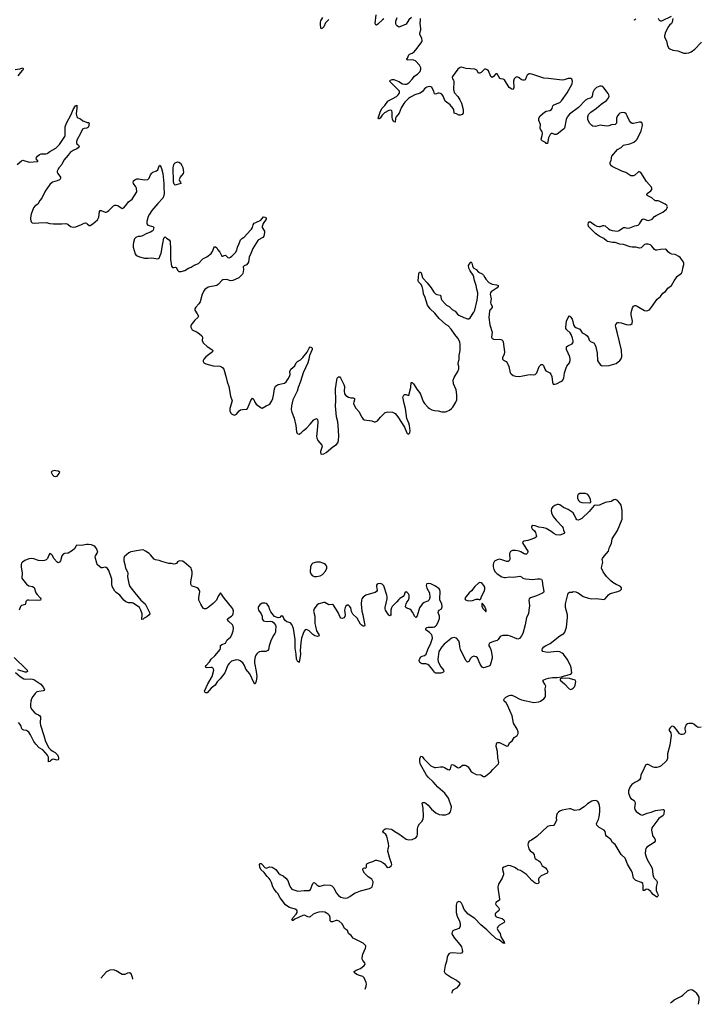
# Model space of a CAD drawing. Header units: inches. Extents: x 1694897 to 1849880, y 907231 to 1017944.
# Tile 88 of 171: x 1808901 to 1819962, y 908177 to 924192. Entities that reach past the tile are written whole.
import ezdxf

# ---------------------------------------------------------------- set-up
doc = ezdxf.new("R2010")
doc.units = ezdxf.units.IN
doc.header["$MEASUREMENT"] = 0
for name, color, linetype in [('B8901', 7, 'Continuous'), ('B8902', 7, 'Continuous'), ('B8910', 7, 'Continuous'), ('B8911', 7, 'Continuous'), ('B8912', 7, 'Continuous')]:
    doc.layers.add(name, color=color, linetype=linetype)

msp = doc.modelspace()

# ---------------------------------------------------------------- linework, layer by layer
at = {"layer": 'B8901', "color": 6, "elevation": 700}
msp.add_lwpolyline([(1809470, 916858), (1809431, 916850), (1809415, 916830), (1809422, 916810), (1809435, 916790), (1809457, 916770), (1809490, 916762), (1809510, 916770), (1809528, 916790), (1809544, 916810), (1809553, 916833), (1809530, 916848), (1809490, 916856)], close=True, dxfattribs=at)
for points in [[(1810000, 915657), (1809990, 915658), (1809910, 915639), (1809830, 915644), (1809813, 915627), (1809797, 915590), (1809762, 915558), (1809690, 915516), (1809630, 915511), (1809610, 915501), (1809590, 915470), (1809566, 915390), (1809550, 915366), (1809530, 915358), (1809510, 915368), (1809462, 915422), (1809430, 915480), (1809410, 915505), (1809390, 915509), (1809375, 915485), (1809354, 915426), (1809334, 915406), (1809307, 915393), (1809270, 915390), (1809210, 915394), (1809130, 915420), (1809090, 915428), (1809050, 915423), (1808985, 915395), (1808949, 915370), (1808933, 915350), (1808926, 915330), (1808927, 915293), (1808943, 915190), (1808939, 915110), (1808949, 915090), (1809011, 915010), (1809050, 914986), (1809112, 914972), (1809135, 914955), (1809166, 914870), (1809184, 914844), (1809235, 914790), (1809245, 914770), (1809239, 914750), (1809215, 914745), (1809047, 914753), (1809023, 914750), (1809010, 914742), (1809003, 914730), (1808998, 914690), (1808990, 914678), (1808930, 914663), (1808912, 914648), (1808892, 914590)], [(1808810, 913816), (1809005, 913630), (1809021, 913610), (1809030, 913590), (1809010, 913578), (1808990, 913581), (1808870, 913619)], [(1808836, 913576), (1808907, 913510), (1808970, 913473), (1808990, 913467), (1809072, 913472), (1809110, 913467), (1809130, 913459), (1809244, 913384), (1809289, 913330), (1809304, 913290), (1809298, 913282), (1809284, 913276), (1809213, 913267), (1809183, 913257), (1809153, 913230), (1809117, 913183), (1809095, 913145), (1809083, 913110), (1809076, 913056), (1809078, 913010), (1809097, 912970), (1809137, 912930), (1809170, 912903), (1809210, 912886), (1809232, 912870), (1809239, 912850), (1809234, 912750), (1809238, 912718), (1809295, 912550), (1809323, 912450), (1809377, 912350), (1809401, 912321), (1809430, 912298), (1809481, 912270), (1809515, 912235), (1809530, 912210), (1809534, 912186), (1809534, 912166), (1809528, 912152), (1809510, 912146), (1809450, 912164), (1809430, 912161), (1809401, 912139), (1809390, 912124), (1809370, 912119), (1809368, 912190), (1809365, 912210), (1809354, 912230), (1809277, 912317), (1809221, 912350), (1809163, 912410), (1809134, 912450), (1809079, 912559), (1809050, 912601), (1809030, 912621), (1809010, 912630), (1808970, 912635), (1808946, 912646), (1808938, 912658), (1808920, 912710), (1808909, 912730), (1808881, 912761)]]:
    msp.add_lwpolyline(points, dxfattribs=at)
at = {"layer": 'B8902', "color": 6, "elevation": 700}
for points in [[(1808830, 923380), (1808906, 923394), (1808950, 923410), (1808960, 923400), (1808960, 923390), (1808950, 923370), (1808938, 923362), (1808870, 923279)], [(1808863, 921837), (1808930, 921899), (1808950, 921907), (1809055, 921875), (1809190, 921885), (1809197, 921890), (1809196, 921896), (1809172, 921930), (1809176, 921950), (1809189, 921971), (1809222, 921998), (1809252, 922008), (1809329, 922009), (1809350, 922016), (1809393, 922047), (1809490, 922100), (1809550, 922161), (1809634, 922290), (1809639, 922310), (1809644, 922450), (1809663, 922510), (1809741, 922650), (1809771, 922730), (1809810, 922792), (1809830, 922803), (1809833, 922753), (1809820, 922660), (1809830, 922613), (1809850, 922596), (1809890, 922578), (1809929, 922549), (1809990, 922523), (1810000, 922522)], [(1810000, 922431), (1809993, 922427), (1809950, 922422), (1809924, 922410), (1809888, 922330), (1809837, 922243), (1809826, 922210), (1809824, 922190), (1809832, 922172), (1809857, 922150), (1809869, 922130), (1809854, 922110), (1809830, 922092), (1809770, 922067), (1809723, 922030), (1809691, 921989), (1809618, 921910), (1809585, 921835), (1809546, 921790), (1809522, 921750), (1809514, 921730), (1809514, 921710), (1809522, 921690), (1809566, 921630), (1809565, 921610), (1809559, 921601), (1809550, 921589), (1809513, 921570), (1809437, 921550), (1809391, 921509), (1809316, 921404), (1809261, 921290), (1809227, 921250), (1809195, 921190), (1809153, 921167), (1809124, 921130), (1809090, 921030), (1809076, 920970), (1809075, 920950), (1809082, 920922), (1809090, 920903), (1809103, 920890), (1809150, 920880), (1809213, 920887), (1809330, 920891), (1809390, 920876), (1809450, 920871), (1809590, 920870), (1809650, 920877), (1809687, 920867), (1809730, 920829), (1809770, 920820), (1809816, 920824), (1809910, 920860), (1809950, 920884), (1809970, 920888), (1809990, 920881), (1810000, 920871)]]:
    msp.add_lwpolyline(points, dxfattribs=at)
at = {"layer": 'B8910', "color": 6}
for points, elevation in [([(1814523, 908425), (1814539, 908470), (1814545, 908510), (1814542, 908530), (1814508, 908608), (1814499, 908619), (1814487, 908627), (1814430, 908644), (1814390, 908664), (1814352, 908690), (1814343, 908710), (1814376, 908730), (1814450, 908761), (1814508, 908810), (1814522, 908830), (1814521, 908850), (1814487, 908890), (1814477, 908910), (1814474, 908934), (1814485, 908990), (1814530, 909090), (1814535, 909110), (1814532, 909130), (1814490, 909170), (1814450, 909194), (1814326, 909250), (1814295, 909295), (1814250, 909330), (1814235, 909375), (1814222, 909390), (1814189, 909409), (1814181, 909421), (1814163, 909470), (1814150, 909487), (1814098, 909530), (1814070, 909542), (1814050, 909540), (1813990, 909517), (1813970, 909517), (1813963, 909523), (1813955, 909535), (1813955, 909590), (1813943, 909623), (1813923, 909643), (1813870, 909675), (1813830, 909682), (1813770, 909675), (1813730, 909665), (1813677, 909643), (1813630, 909600), (1813610, 909593), (1813590, 909599), (1813550, 909622), (1813530, 909626), (1813510, 909623), (1813381, 909559), (1813350, 909538), (1813340, 909540), (1813333, 909550), (1813350, 909586), (1813399, 909641), (1813417, 909670), (1813419, 909690), (1813410, 909710), (1813384, 909724), (1813290, 909753), (1813250, 909777), (1813230, 909795), (1813139, 909910), (1813100, 909980), (1813083, 910000)], 700), ([(1814047, 910000), (1814051, 909990), (1814089, 909949), (1814130, 909922), (1814170, 909907), (1814210, 909904), (1814234, 909910), (1814273, 909930), (1814350, 909982), (1814394, 910000)], 700), ([(1816691, 910000), (1816712, 909888), (1816708, 909870), (1816650, 909830), (1816643, 909810), (1816654, 909790), (1816694, 909750), (1816706, 909730), (1816707, 909710), (1816690, 909690), (1816650, 909660), (1816642, 909650), (1816638, 909630), (1816650, 909606), (1816670, 909595), (1816753, 909570), (1816780, 909550), (1816790, 909530), (1816786, 909510), (1816710, 909462), (1816682, 909438), (1816673, 909410), (1816690, 909370), (1816719, 909330), (1816734, 909274), (1816787, 909190), (1816792, 909168), (1816770, 909173), (1816705, 909225), (1816670, 909234), (1816650, 909245), (1816550, 909338), (1816505, 909390), (1816405, 909470), (1816310, 909571), (1816202, 909642), (1816137, 909717), (1816108, 909790), (1816090, 909822), (1816070, 909845), (1816049, 909851), (1816018, 909830), (1816004, 909790), (1816005, 909670), (1816023, 909610), (1816059, 909530), (1816068, 909490), (1816070, 909450), (1816064, 909430), (1816047, 909410), (1816023, 909397), (1815970, 909382), (1815952, 909370), (1815937, 909350), (1815935, 909330), (1815941, 909310), (1815980, 909250), (1816067, 909150), (1816089, 909110), (1816103, 909070), (1816110, 909030), (1816091, 909010), (1816070, 909004), (1815945, 909015), (1815909, 909011), (1815885, 908995), (1815868, 908972), (1815856, 908944), (1815848, 908872), (1815828, 908810), (1815811, 908710), (1815818, 908690), (1815830, 908680), (1815930, 908613), (1816010, 908570), (1816038, 908550), (1816058, 908530), (1816065, 908510), (1816050, 908485), (1816010, 908440), (1815950, 908406), (1815939, 908390), (1815933, 908370), (1815934, 908360)], 700), ([(1819272, 910000), (1819288, 909970), (1819292, 909948), (1819287, 909933), (1819270, 909919), (1819210, 909963), (1819180, 910000)], 700), ([(1810744, 908587), (1810744, 908590), (1810734, 908630), (1810714, 908670), (1810690, 908689), (1810656, 908684), (1810610, 908662), (1810570, 908659), (1810470, 908721), (1810430, 908736), (1810370, 908730), (1810327, 908713), (1810310, 908701), (1810230, 908610), (1810225, 908601)], 800), ([(1819494, 908197), (1819510, 908214), (1819550, 908248), (1819671, 908309), (1819695, 908325), (1819770, 908395), (1819790, 908406), (1819830, 908417), (1819850, 908413), (1819890, 908386), (1819910, 908361), (1819952, 908292), (1819952, 908252), (1819942, 908177)], 800)]:
    msp.add_lwpolyline(points, dxfattribs=dict(at, elevation=elevation))
at = {"layer": 'B8911', "color": 6, "elevation": 700}
for points in [[(1812474, 920000), (1812467, 919993), (1812410, 919964), (1812370, 919951), (1812330, 919947), (1812270, 919965), (1812210, 919960), (1812190, 919950), (1812137, 919890), (1812110, 919871), (1811970, 919843), (1811914, 919806), (1811902, 919790), (1811870, 919730), (1811836, 919604), (1811815, 919570), (1811766, 919514), (1811754, 919490), (1811752, 919470), (1811792, 919410), (1811809, 919370), (1811800, 919350), (1811750, 919304), (1811707, 919250), (1811693, 919230), (1811687, 919210), (1811687, 919190), (1811710, 919150), (1811790, 919108), (1811830, 919082), (1811864, 919050), (1811874, 919030), (1811870, 918970), (1811893, 918930), (1811950, 918876), (1812030, 918830), (1812044, 918810), (1812037, 918790), (1811930, 918710), (1811897, 918670), (1811889, 918650), (1811887, 918630), (1811898, 918610), (1811930, 918592), (1812050, 918563), (1812157, 918557), (1812186, 918546), (1812210, 918531), (1812223, 918510), (1812264, 918370), (1812280, 918300), (1812305, 918225), (1812334, 918070), (1812360, 917990), (1812323, 917870), (1812319, 917830), (1812339, 917790), (1812350, 917779), (1812390, 917761), (1812410, 917764), (1812430, 917777), (1812472, 917828), (1812496, 917844), (1812530, 917853), (1812590, 917858), (1812610, 917868), (1812664, 917996), (1812690, 918035), (1812710, 918016), (1812727, 917970), (1812750, 917939), (1812830, 917878), (1812850, 917871), (1812910, 917910), (1812950, 917926), (1812970, 917940), (1813003, 917990), (1813020, 918030), (1813038, 918110), (1813046, 918190), (1813065, 918230), (1813092, 918250), (1813110, 918257), (1813210, 918281), (1813236, 918304), (1813271, 918349), (1813295, 918390), (1813301, 918419), (1813299, 918470), (1813312, 918508), (1813380, 918560), (1813403, 918610), (1813421, 918630), (1813470, 918657), (1813510, 918696), (1813578, 918782), (1813610, 918848), (1813630, 918871), (1813650, 918861), (1813659, 918850), (1813659, 918830), (1813619, 918730), (1813608, 918670), (1813590, 918612), (1813516, 918450), (1813473, 918307), (1813434, 918210), (1813417, 918150), (1813349, 918009), (1813326, 917910), (1813321, 917850), (1813330, 917811), (1813367, 917710), (1813393, 917590), (1813405, 917490), (1813414, 917470), (1813430, 917454), (1813450, 917451), (1813483, 917470), (1813518, 917510), (1813567, 917550), (1813630, 917612), (1813690, 917682), (1813730, 917704), (1813748, 917688), (1813753, 917650), (1813750, 917570), (1813734, 917410), (1813737, 917390), (1813756, 917350), (1813819, 917270), (1813822, 917250), (1813795, 917170), (1813796, 917150), (1813805, 917130), (1813810, 917127), (1813850, 917131), (1813889, 917150), (1813998, 917242), (1814057, 917283), (1814078, 917310), (1814090, 917350), (1814095, 917425), (1814087, 917593), (1814078, 917650), (1814056, 917730), (1814040, 917910), (1814047, 917993), (1814042, 918190), (1814061, 918330), (1814070, 918359), (1814090, 918383), (1814110, 918383), (1814125, 918365), (1814178, 918258), (1814186, 918226), (1814183, 918150), (1814190, 918106), (1814210, 918081), (1814252, 918052), (1814290, 918042), (1814330, 918042), (1814350, 918031), (1814350, 918010), (1814337, 917970), (1814335, 917950), (1814348, 917910), (1814370, 917874), (1814421, 917821), (1814470, 917725), (1814490, 917697), (1814510, 917684), (1814594, 917674), (1814630, 917667), (1814670, 917651), (1814690, 917651), (1814724, 917670), (1814772, 917728), (1814850, 917801), (1814870, 917810), (1814890, 917813), (1814970, 917810), (1815010, 917785), (1815055, 917735), (1815164, 917564), (1815204, 917470), (1815210, 917461), (1815230, 917451), (1815249, 917471), (1815255, 917505), (1815247, 917590), (1815235, 917630), (1815203, 917703), (1815181, 917870), (1815157, 917950), (1815140, 918030), (1815139, 918050), (1815153, 918087), (1815166, 918094), (1815190, 918096), (1815230, 918081), (1815242, 918090), (1815246, 918130), (1815266, 918210), (1815270, 918291), (1815290, 918291), (1815310, 918270), (1815350, 918212), (1815364, 918184), (1815407, 918130), (1815422, 918102), (1815470, 917983), (1815490, 917952), (1815550, 917884), (1815570, 917866), (1815610, 917845), (1815650, 917834), (1815710, 917830), (1815770, 917815), (1815830, 917815), (1815850, 917820), (1815897, 917843), (1815930, 917868), (1815950, 917890), (1816000, 917970), (1816013, 918010), (1816017, 918090), (1816003, 918170), (1815964, 918270), (1815958, 918330), (1815971, 918370), (1816030, 918470), (1816048, 918512), (1816049, 918550), (1816040, 918590), (1816040, 918610), (1816053, 918667), (1816056, 918730), (1816069, 918810), (1816071, 918910), (1816066, 918950), (1816034, 919010), (1815982, 919070), (1815921, 919161), (1815874, 919210), (1815834, 919234), (1815730, 919333), (1815659, 919419), (1815582, 919490), (1815536, 919550), (1815496, 919690), (1815474, 919730), (1815468, 919790), (1815452, 919850), (1815430, 919890), (1815394, 919930), (1815387, 919950), (1815392, 920000)], [(1815457, 920000), (1815460, 919990), (1815535, 919910), (1815599, 919830), (1815642, 919762), (1815670, 919735), (1815690, 919722), (1815749, 919709), (1815759, 919650), (1815770, 919630), (1815830, 919563), (1815850, 919547), (1815890, 919527), (1815941, 919481), (1815987, 919450), (1816025, 919405), (1816050, 919385), (1816130, 919346), (1816190, 919325), (1816210, 919327), (1816230, 919342), (1816290, 919437), (1816306, 919470), (1816344, 919630), (1816358, 919730), (1816358, 919750), (1816341, 919810), (1816332, 919870), (1816302, 919950), (1816294, 920000)], [(1816470, 920000), (1816487, 919970), (1816537, 919917), (1816590, 919890), (1816661, 919881), (1816689, 919870), (1816687, 919850), (1816672, 919830), (1816576, 919764), (1816563, 919750), (1816558, 919730), (1816572, 919652), (1816566, 919590), (1816568, 919570), (1816590, 919530), (1816589, 919511), (1816553, 919470), (1816545, 919450), (1816537, 919350), (1816555, 919230), (1816591, 919110), (1816581, 919030), (1816588, 919008), (1816610, 918998), (1816730, 918991), (1816750, 918984), (1816765, 918970), (1816772, 918950), (1816779, 918870), (1816792, 918790), (1816785, 918750), (1816757, 918690), (1816758, 918670), (1816774, 918654), (1816818, 918630), (1816836, 918610), (1816848, 918590), (1816861, 918550), (1816886, 918450), (1816898, 918430), (1816930, 918405), (1816970, 918393), (1817031, 918391), (1817090, 918398), (1817170, 918418), (1817210, 918419), (1817270, 918413), (1817290, 918421), (1817315, 918450), (1817355, 918550), (1817370, 918570), (1817390, 918584), (1817403, 918583), (1817410, 918583), (1817426, 918566), (1817447, 918507), (1817462, 918482), (1817473, 918473), (1817530, 918450), (1817548, 918428), (1817562, 918390), (1817575, 918295), (1817586, 918266), (1817610, 918262), (1817637, 918270), (1817710, 918306), (1817735, 918325), (1817756, 918364), (1817766, 918450), (1817795, 918530), (1817806, 918554), (1817847, 918613), (1817858, 918650), (1817861, 918670), (1817855, 918710), (1817802, 918830), (1817799, 918850), (1817803, 918870), (1817823, 918890), (1817890, 918922), (1817903, 918937), (1817908, 918952), (1817909, 918971), (1817900, 919010), (1817878, 919070), (1817858, 919098), (1817805, 919150), (1817792, 919170), (1817788, 919190), (1817803, 919290), (1817830, 919347), (1817850, 919373), (1817870, 919356), (1817890, 919322), (1817904, 919284), (1817915, 919230), (1817930, 919200), (1817950, 919184), (1818017, 919157), (1818030, 919143), (1818058, 919098), (1818111, 919071), (1818135, 919050), (1818157, 919017), (1818170, 918982), (1818190, 918957), (1818230, 918944), (1818250, 918931), (1818264, 918910), (1818279, 918870), (1818297, 918770), (1818304, 918650), (1818319, 918619), (1818350, 918584), (1818370, 918568), (1818390, 918562), (1818495, 918570), (1818610, 918602), (1818670, 918650), (1818690, 918676), (1818700, 918710), (1818695, 918815), (1818631, 919090), (1818602, 919190), (1818599, 919210), (1818605, 919235), (1818630, 919265), (1818650, 919269), (1818690, 919262), (1818770, 919236), (1818810, 919230), (1818847, 919233), (1818870, 919248), (1818872, 919290), (1818854, 919390), (1818852, 919430), (1818872, 919508), (1818890, 919535), (1818910, 919544), (1818930, 919542), (1818950, 919534), (1819070, 919463), (1819110, 919459), (1819150, 919474), (1819185, 919515), (1819274, 919646), (1819328, 919692), (1819370, 919742), (1819409, 919771), (1819450, 919824), (1819509, 919870), (1819550, 919947), (1819588, 920000)], [(1814394, 910000), (1814450, 910023), (1814597, 910063), (1814625, 910075), (1814639, 910090), (1814656, 910150), (1814654, 910170), (1814645, 910190), (1814631, 910211), (1814571, 910251), (1814513, 910310), (1814490, 910350), (1814486, 910374), (1814489, 910390), (1814514, 910394), (1814530, 910391), (1814539, 910401), (1814544, 910410), (1814543, 910450), (1814550, 910459), (1814595, 910485), (1814650, 910500), (1814690, 910522), (1814710, 910523), (1814766, 910506), (1814816, 910476), (1814839, 910459), (1814870, 910419), (1814890, 910402), (1814921, 910410), (1814947, 910430), (1814956, 910450), (1814955, 910470), (1814926, 910546), (1814893, 910670), (1814896, 910710), (1814910, 910750), (1814906, 910790), (1814874, 910914), (1814858, 910938), (1814823, 910970), (1814811, 910990), (1814821, 911010), (1814850, 911029), (1814870, 911034), (1814946, 911026), (1814970, 911016), (1815006, 910986), (1815073, 910950), (1815190, 910862), (1815230, 910850), (1815290, 910856), (1815350, 910887), (1815368, 910910), (1815375, 910945), (1815376, 911030), (1815386, 911074), (1815406, 911114), (1815450, 911155), (1815469, 911191), (1815473, 911230), (1815469, 911369), (1815454, 911450), (1815463, 911457), (1815490, 911458), (1815510, 911450), (1815550, 911417), (1815602, 911350), (1815673, 911293), (1815730, 911266), (1815776, 911256), (1815830, 911256), (1815890, 911282), (1815912, 911308), (1815925, 911350), (1815929, 911390), (1815878, 911530), (1815818, 911610), (1815709, 911709), (1815633, 911793), (1815549, 911869), (1815524, 911904), (1815421, 912090), (1815413, 912130), (1815413, 912167), (1815428, 912212), (1815450, 912208), (1815476, 912170), (1815590, 912057), (1815650, 912030), (1815670, 912028), (1815750, 912039), (1815790, 912038), (1815815, 912030), (1815870, 911997), (1815890, 911990), (1815911, 912009), (1815930, 912070), (1815944, 912076), (1815970, 912065), (1816028, 912028), (1816050, 912024), (1816070, 912032), (1816110, 912064), (1816130, 912069), (1816150, 912066), (1816170, 912060), (1816199, 912039), (1816241, 911970), (1816270, 911946), (1816330, 911917), (1816407, 911907), (1816450, 911882), (1816470, 911883), (1816490, 911895), (1816570, 911959), (1816602, 911998), (1816678, 912070), (1816692, 912090), (1816699, 912110), (1816685, 912185), (1816678, 912290), (1816658, 912370), (1816662, 912418), (1816668, 912432), (1816683, 912437), (1816710, 912433), (1816810, 912385), (1816830, 912378), (1816850, 912383), (1816871, 912429), (1816918, 912462), (1816950, 912515), (1816996, 912550), (1817011, 912569), (1817016, 912584), (1817014, 912610), (1816997, 912650), (1816937, 912750), (1816916, 912870), (1816842, 913042), (1816820, 913080), (1816787, 913110), (1816781, 913121), (1816778, 913130), (1816790, 913150), (1816815, 913170), (1816870, 913202), (1816890, 913207), (1816910, 913204), (1816950, 913187), (1817039, 913139), (1817069, 913129), (1817270, 913088), (1817350, 913094), (1817375, 913105), (1817430, 913143), (1817453, 913170), (1817460, 913190), (1817460, 913250), (1817454, 913306), (1817463, 913350), (1817450, 913385), (1817421, 913430), (1817423, 913450), (1817467, 913470), (1817510, 913481), (1817570, 913490), (1817650, 913490), (1817718, 913502), (1817734, 913510), (1817770, 913517), (1817870, 913548), (1817886, 913570), (1817878, 913650), (1817867, 913687), (1817810, 913790), (1817751, 913870), (1817728, 913890), (1817690, 913912), (1817650, 913918), (1817490, 913899), (1817462, 913902), (1817415, 913915), (1817403, 913930), (1817402, 913942), (1817410, 913966), (1817433, 913990), (1817459, 914010), (1817533, 914047), (1817690, 914169), (1817759, 914210), (1817771, 914229), (1817799, 914310), (1817818, 914470), (1817816, 914510), (1817786, 914630), (1817786, 914690), (1817830, 914866), (1817850, 914878), (1817890, 914883), (1817910, 914890), (1817950, 914888), (1817991, 914870), (1818070, 914808), (1818161, 914781), (1818210, 914773), (1818290, 914778), (1818410, 914761), (1818430, 914771), (1818482, 914838), (1818510, 914858), (1818635, 914890), (1818675, 914910), (1818693, 914930), (1818693, 914950), (1818679, 914970), (1818649, 914990), (1818610, 915005), (1818556, 915036), (1818523, 915063), (1818454, 915134), (1818396, 915210), (1818371, 915270), (1818374, 915306), (1818390, 915370), (1818381, 915410), (1818384, 915430), (1818416, 915464), (1818482, 915550), (1818499, 915610), (1818530, 915670), (1818542, 915750), (1818630, 915885), (1818706, 916070), (1818705, 916210), (1818698, 916270), (1818690, 916293), (1818666, 916330), (1818632, 916370), (1818610, 916383), (1818590, 916388), (1818570, 916384), (1818525, 916355), (1818430, 916338), (1818350, 916300), (1818330, 916294), (1818310, 916290), (1818270, 916295), (1818248, 916292), (1818167, 916193), (1818050, 916080), (1818020, 916060), (1817990, 916051), (1817970, 916058), (1817955, 916075), (1817926, 916146), (1817909, 916169), (1817830, 916223), (1817750, 916258), (1817690, 916302), (1817670, 916308), (1817650, 916306), (1817610, 916291), (1817577, 916270), (1817557, 916243), (1817549, 916210), (1817557, 916170), (1817586, 916110), (1817630, 916050), (1817732, 915950), (1817741, 915930), (1817750, 915887), (1817767, 915850), (1817763, 915837), (1817690, 915810), (1817630, 915815), (1817594, 915834), (1817549, 915870), (1817470, 915914), (1817430, 915928), (1817350, 915938), (1817290, 915958), (1817250, 915965), (1817233, 915950), (1817232, 915930), (1817242, 915910), (1817278, 915878), (1817297, 915850), (1817309, 915810), (1817310, 915790), (1817305, 915775), (1817282, 915758), (1817204, 915730), (1817170, 915720), (1817107, 915710), (1817096, 915704), (1817086, 915690), (1817092, 915670), (1817172, 915550), (1817171, 915530), (1817162, 915510), (1817150, 915501), (1817130, 915497), (1817110, 915504), (1817058, 915538), (1817030, 915550), (1816970, 915560), (1816924, 915556), (1816890, 915540), (1816874, 915510), (1816876, 915410), (1816869, 915390), (1816850, 915380), (1816830, 915380), (1816730, 915413), (1816710, 915415), (1816670, 915408), (1816630, 915384), (1816610, 915353), (1816606, 915330), (1816608, 915290), (1816618, 915250), (1816641, 915210), (1816670, 915176), (1816750, 915132), (1816790, 915119), (1816810, 915118), (1816870, 915131), (1816930, 915125), (1817010, 915138), (1817039, 915139), (1817070, 915130), (1817090, 915108), (1817135, 915095), (1817250, 915087), (1817330, 915098), (1817370, 915099), (1817392, 915092), (1817406, 915070), (1817408, 915010), (1817429, 914891), (1817424, 914876), (1817410, 914863), (1817310, 914819), (1817216, 914790), (1817191, 914770), (1817188, 914750), (1817195, 914710), (1817197, 914657), (1817185, 914590), (1817183, 914530), (1817149, 914470), (1817127, 914350), (1817090, 914209), (1817070, 914170), (1817034, 914126), (1817010, 914115), (1816990, 914121), (1816890, 914165), (1816850, 914177), (1816830, 914173), (1816763, 914177), (1816730, 914165), (1816722, 914158), (1816710, 914145), (1816690, 914109), (1816670, 914092), (1816610, 914078), (1816547, 914050), (1816536, 914030), (1816539, 914010), (1816557, 913977), (1816572, 913932), (1816591, 913830), (1816590, 913809), (1816566, 913710), (1816550, 913682), (1816470, 913654), (1816450, 913651), (1816430, 913660), (1816415, 913675), (1816395, 913710), (1816352, 913812), (1816331, 913831), (1816310, 913836), (1816290, 913837), (1816266, 913830), (1816239, 913801), (1816210, 913753), (1816190, 913741), (1816170, 913765), (1816130, 913835), (1816075, 913950), (1816065, 913990), (1816058, 914050), (1816046, 914090), (1816010, 914130), (1815970, 914142), (1815930, 914130), (1815890, 914102), (1815810, 914036), (1815770, 913991), (1815725, 913915), (1815710, 913830), (1815708, 913790), (1815714, 913754), (1815750, 913673), (1815788, 913630), (1815800, 913610), (1815802, 913590), (1815787, 913573), (1815755, 913565), (1815690, 913561), (1815670, 913564), (1815650, 913579), (1815606, 913646), (1815565, 913685), (1815542, 913702), (1815510, 913715), (1815450, 913717), (1815430, 913723), (1815416, 913736), (1815404, 913770), (1815407, 913793), (1815431, 913829), (1815450, 913840), (1815490, 913852), (1815518, 913870), (1815542, 913950), (1815590, 914050), (1815618, 914130), (1815615, 914170), (1815605, 914190), (1815570, 914225), (1815509, 914270), (1815509, 914290), (1815530, 914305), (1815550, 914313), (1815628, 914312), (1815650, 914317), (1815670, 914329), (1815688, 914350), (1815719, 914410), (1815732, 914452), (1815732, 914490), (1815713, 914550), (1815715, 914570), (1815730, 914586), (1815765, 914610), (1815778, 914642), (1815773, 914690), (1815741, 914750), (1815737, 914770), (1815747, 914890), (1815739, 914919), (1815730, 914934), (1815670, 914979), (1815590, 915014), (1815550, 915019), (1815530, 915015), (1815522, 915010), (1815515, 914990), (1815528, 914948), (1815572, 914870), (1815576, 914796), (1815565, 914755), (1815546, 914734), (1815485, 914715), (1815450, 914687), (1815410, 914624), (1815370, 914496), (1815350, 914470), (1815330, 914486), (1815296, 914556), (1815270, 914590), (1815250, 914604), (1815201, 914621), (1815187, 914630), (1815182, 914650), (1815190, 914690), (1815203, 914717), (1815230, 914750), (1815242, 914790), (1815238, 914830), (1815230, 914851), (1815210, 914876), (1815190, 914885), (1815172, 914868), (1815159, 914830), (1815144, 914810), (1815090, 914780), (1815070, 914763), (1815038, 914722), (1814965, 914650), (1814952, 914628), (1814941, 914590), (1814943, 914510), (1814930, 914495), (1814910, 914509), (1814854, 914590), (1814847, 914610), (1814848, 914630), (1814881, 914770), (1814881, 914810), (1814877, 914830), (1814830, 914983), (1814803, 915010), (1814770, 915022), (1814730, 915016), (1814719, 915010), (1814708, 914992), (1814707, 914970), (1814717, 914910), (1814710, 914890), (1814685, 914875), (1814590, 914850), (1814537, 914830), (1814490, 914797), (1814469, 914770), (1814462, 914750), (1814459, 914690), (1814467, 914570), (1814485, 914510), (1814513, 914367), (1814516, 914344), (1814512, 914328), (1814490, 914330), (1814461, 914350), (1814450, 914361), (1814396, 914456), (1814324, 914524), (1814304, 914564), (1814290, 914623), (1814270, 914654), (1814250, 914669), (1814230, 914670), (1814210, 914653), (1814198, 914630), (1814190, 914590), (1814198, 914510), (1814194, 914486), (1814177, 914463), (1814150, 914451), (1814130, 914455), (1814115, 914475), (1814087, 914550), (1814008, 914668), (1813990, 914678), (1813930, 914675), (1813870, 914712), (1813850, 914714), (1813770, 914691), (1813745, 914675), (1813720, 914650), (1813696, 914610), (1813685, 914570), (1813702, 914490), (1813706, 914370), (1813713, 914330), (1813733, 914253), (1813770, 914190), (1813775, 914170), (1813750, 914161), (1813706, 914170), (1813670, 914194), (1813610, 914250), (1813570, 914273), (1813550, 914269), (1813532, 914248), (1813514, 914206), (1813490, 914130), (1813475, 914055), (1813468, 913930), (1813469, 913870), (1813450, 913739), (1813445, 913745), (1813430, 913750), (1813409, 913790), (1813402, 913870), (1813383, 913970), (1813387, 914050), (1813383, 914110), (1813356, 914290), (1813330, 914356), (1813310, 914379), (1813250, 914399), (1813220, 914420), (1813199, 914450), (1813190, 914479), (1813170, 914497), (1813151, 914489), (1813133, 914467), (1813110, 914461), (1813047, 914487), (1812990, 914561), (1812973, 914593), (1812954, 914650), (1812930, 914683), (1812910, 914697), (1812890, 914703), (1812850, 914701), (1812830, 914693), (1812810, 914677), (1812788, 914650), (1812781, 914630), (1812781, 914610), (1812788, 914590), (1812832, 914530), (1812845, 914490), (1812850, 914447), (1812862, 914422), (1812870, 914413), (1812890, 914408), (1812930, 914406), (1812990, 914411), (1813010, 914401), (1813030, 914385), (1813063, 914343), (1813071, 914330), (1813071, 914310), (1813063, 914270), (1813062, 914230), (1813055, 914210), (1813025, 914170), (1812989, 914090), (1812960, 914010), (1812950, 913950), (1812940, 913930), (1812905, 913915), (1812830, 913914), (1812804, 913910), (1812783, 913897), (1812762, 913878), (1812745, 913855), (1812735, 913830), (1812723, 913770), (1812723, 913730), (1812750, 913590), (1812761, 913510), (1812750, 913433), (1812732, 913388), (1812729, 913389), (1812710, 913412), (1812646, 913550), (1812581, 913630), (1812558, 913690), (1812531, 913730), (1812490, 913763), (1812470, 913772), (1812430, 913779), (1812410, 913777), (1812350, 913756), (1812310, 913722), (1812289, 913691), (1812238, 913570), (1812164, 913470), (1812117, 913423), (1812084, 913370), (1812020, 913320), (1811950, 913241), (1811942, 913242), (1811930, 913242), (1811920, 913250), (1811911, 913270), (1811966, 913390), (1812033, 913507), (1812061, 913610), (1812055, 913635), (1812047, 913647), (1812034, 913654), (1812010, 913656), (1811950, 913650), (1811936, 913656), (1811924, 913670), (1811934, 913690), (1811990, 913750), (1812019, 913790), (1812076, 913844), (1812164, 913950), (1812170, 913970), (1812167, 914013), (1812190, 914030), (1812251, 914049), (1812277, 914103), (1812331, 914149), (1812354, 914186), (1812377, 914250), (1812381, 914290), (1812375, 914330), (1812363, 914350), (1812298, 914410), (1812285, 914435), (1812290, 914454), (1812349, 914490), (1812369, 914510), (1812378, 914530), (1812381, 914570), (1812370, 914608), (1812356, 914630), (1812236, 914776), (1812170, 914869), (1812130, 914816), (1812104, 914750), (1812050, 914694), (1811970, 914629), (1811950, 914618), (1811930, 914609), (1811910, 914609), (1811890, 914620), (1811850, 914683), (1811818, 914750), (1811816, 914790), (1811831, 914890), (1811827, 914910), (1811813, 914933), (1811791, 914950), (1811764, 914964), (1811710, 914980), (1811698, 914990), (1811689, 915009), (1811684, 915050), (1811707, 915170), (1811707, 915210), (1811700, 915250), (1811690, 915270), (1811580, 915370), (1811550, 915387), (1811510, 915389), (1811490, 915384), (1811470, 915373), (1811451, 915349), (1811438, 915342), (1811410, 915338), (1811370, 915346), (1811330, 915348), (1811217, 915377), (1811170, 915393), (1811110, 915406), (1811090, 915419), (1811030, 915489), (1811006, 915510), (1810950, 915549), (1810910, 915567), (1810870, 915565), (1810710, 915539), (1810679, 915521), (1810604, 915456), (1810595, 915430), (1810598, 915390), (1810614, 915330), (1810621, 915270), (1810655, 915210), (1810660, 915190), (1810654, 915130), (1810679, 915019), (1810694, 914974), (1810773, 914870), (1810873, 914750), (1810942, 914690), (1810957, 914670), (1811015, 914550), (1811017, 914530), (1811009, 914510), (1810970, 914478), (1810925, 914455), (1810910, 914442), (1810890, 914434), (1810887, 914450), (1810897, 914503), (1810896, 914530), (1810874, 914590), (1810851, 914630), (1810750, 914703), (1810730, 914709), (1810670, 914708), (1810630, 914723), (1810598, 914750), (1810530, 914830), (1810470, 914874), (1810450, 914897), (1810409, 914970), (1810399, 915010), (1810400, 915090), (1810396, 915110), (1810350, 915232), (1810330, 915268), (1810310, 915283), (1810290, 915286), (1810250, 915278), (1810230, 915279), (1810207, 915290), (1810165, 915330), (1810156, 915350), (1810132, 915450), (1810136, 915470), (1810172, 915530), (1810170, 915550), (1810150, 915593), (1810130, 915618), (1810110, 915634), (1810070, 915649), (1810023, 915657), (1810000, 915657)], [(1819990, 912686), (1819950, 912679), (1819930, 912683), (1819914, 912694), (1819875, 912735), (1819850, 912746), (1819790, 912745), (1819770, 912739), (1819750, 912723), (1819741, 912710), (1819727, 912670), (1819727, 912650), (1819735, 912610), (1819729, 912590), (1819710, 912572), (1819690, 912564), (1819664, 912564), (1819638, 912578), (1819590, 912646), (1819550, 912692), (1819530, 912701), (1819510, 912697), (1819485, 912675), (1819471, 912650), (1819473, 912630), (1819500, 912590), (1819503, 912550), (1819481, 912390), (1819442, 912250), (1819442, 912170), (1819423, 912130), (1819342, 912058), (1819310, 912038), (1819270, 912028), (1819230, 912028), (1819213, 912033), (1819130, 912075), (1819110, 912078), (1819090, 912070), (1819070, 912033), (1819055, 911990), (1819012, 911910), (1819006, 911854), (1818991, 911830), (1818968, 911812), (1818910, 911783), (1818863, 911750), (1818829, 911710), (1818808, 911650), (1818812, 911610), (1818838, 911538), (1818850, 911524), (1818904, 911490), (1818915, 911470), (1818918, 911450), (1818906, 911370), (1818910, 911348), (1818935, 911315), (1819003, 911263), (1819030, 911255), (1819050, 911256), (1819114, 911286), (1819178, 911302), (1819250, 911330), (1819370, 911346), (1819384, 911344), (1819392, 911332), (1819387, 911270), (1819374, 911250), (1819301, 911199), (1819190, 911049), (1819183, 911010), (1819200, 910930), (1819208, 910910), (1819236, 910870), (1819243, 910850), (1819241, 910830), (1819228, 910810), (1819106, 910734), (1819089, 910711), (1819084, 910690), (1819082, 910630), (1819089, 910590), (1819112, 910530), (1819197, 910390), (1819205, 910290), (1819215, 910250), (1819227, 910227), (1819263, 910190), (1819275, 910170), (1819274, 910150), (1819259, 910090), (1819257, 910030), (1819272, 910000)], [(1819180, 910000), (1819171, 910011), (1819130, 910042), (1819110, 910048), (1819090, 910042), (1819070, 910027), (1819050, 910029), (1819048, 910110), (1819040, 910140), (1819019, 910159), (1818930, 910192), (1818905, 910210), (1818891, 910230), (1818874, 910310), (1818860, 910350), (1818794, 910454), (1818768, 910528), (1818754, 910554), (1818690, 910612), (1818608, 910750), (1818590, 910774), (1818549, 910809), (1818520, 910860), (1818453, 910913), (1818443, 910930), (1818428, 910988), (1818411, 911010), (1818330, 911053), (1818292, 911090), (1818287, 911110), (1818292, 911130), (1818319, 911181), (1818334, 911226), (1818342, 911310), (1818343, 911370), (1818337, 911410), (1818327, 911447), (1818310, 911475), (1818290, 911488), (1818270, 911492), (1818230, 911489), (1818210, 911482), (1818144, 911436), (1818090, 911387), (1818010, 911338), (1817930, 911328), (1817870, 911354), (1817850, 911355), (1817730, 911332), (1817690, 911317), (1817670, 911303), (1817650, 911280), (1817636, 911250), (1817631, 911210), (1817640, 911170), (1817601, 911090), (1817590, 911085), (1817530, 911082), (1817490, 911069), (1817315, 910905), (1817230, 910846), (1817192, 910828), (1817177, 910803), (1817172, 910768), (1817186, 910706), (1817210, 910672), (1817246, 910646), (1817275, 910615), (1817281, 910570), (1817290, 910550), (1817311, 910531), (1817349, 910509), (1817370, 910492), (1817404, 910430), (1817457, 910397), (1817482, 910370), (1817492, 910350), (1817496, 910330), (1817486, 910310), (1817390, 910264), (1817352, 910230), (1817343, 910210), (1817348, 910152), (1817340, 910140), (1817325, 910135), (1817290, 910147), (1817237, 910190), (1817149, 910289), (1817050, 910353), (1817010, 910362), (1816970, 910396), (1816950, 910407), (1816890, 910430), (1816850, 910433), (1816779, 910410), (1816760, 910390), (1816757, 910370), (1816774, 910310), (1816773, 910290), (1816752, 910228), (1816694, 910130), (1816684, 910090), (1816686, 910026), (1816691, 910000)], [(1813083, 910000), (1813041, 910050), (1813020, 910090), (1813000, 910160), (1812980, 910200), (1812963, 910223), (1812930, 910253), (1812881, 910321), (1812826, 910370), (1812809, 910409), (1812802, 910458), (1812810, 910468), (1812830, 910466), (1812850, 910450), (1812890, 910402), (1812910, 910390), (1812970, 910412), (1813010, 910407), (1813039, 910390), (1813068, 910368), (1813114, 910310), (1813138, 910290), (1813190, 910264), (1813233, 910230), (1813265, 910190), (1813293, 910110), (1813314, 910070), (1813330, 910052), (1813345, 910045), (1813430, 910019), (1813531, 910029), (1813610, 910030), (1813634, 910046), (1813670, 910142), (1813690, 910156), (1813710, 910148), (1813738, 910118), (1813770, 910100), (1813790, 910097), (1813870, 910121), (1813952, 910112), (1813982, 910102), (1813994, 910094), (1814013, 910073), (1814047, 910000)]]:
    msp.add_lwpolyline(points, dxfattribs=at)
for points in [[(1818070, 916488), (1818016, 916484), (1817990, 916470), (1817980, 916450), (1817981, 916410), (1817997, 916370), (1818019, 916350), (1818050, 916339), (1818168, 916332), (1818190, 916337), (1818198, 916350), (1818191, 916390), (1818166, 916450), (1818146, 916470), (1818110, 916485)], [(1813730, 915371), (1813672, 915350), (1813650, 915330), (1813632, 915290), (1813628, 915210), (1813639, 915179), (1813663, 915150), (1813693, 915133), (1813733, 915133), (1813790, 915145), (1813830, 915169), (1813876, 915224), (1813898, 915270), (1813901, 915290), (1813896, 915310), (1813878, 915330), (1813850, 915349), (1813790, 915366)], [(1816390, 915036), (1816370, 915027), (1816307, 914970), (1816257, 914903), (1816217, 914870), (1816166, 914810), (1816153, 914790), (1816147, 914770), (1816157, 914757), (1816186, 914746), (1816230, 914740), (1816270, 914746), (1816330, 914766), (1816348, 914768), (1816366, 914766), (1816390, 914755), (1816407, 914773), (1816417, 914810), (1816461, 914890), (1816474, 914930), (1816470, 914961), (1816455, 914990), (1816430, 915023), (1816410, 915035)], [(1816430, 914702), (1816421, 914690), (1816425, 914650), (1816444, 914610), (1816470, 914581), (1816479, 914579), (1816490, 914562), (1816495, 914570), (1816493, 914587), (1816470, 914649)], [(1817730, 913481), (1817698, 913470), (1817699, 913450), (1817770, 913390), (1817843, 913310), (1817870, 913300), (1817890, 913308), (1817910, 913320), (1817930, 913342), (1817944, 913370), (1817953, 913430), (1817942, 913450), (1817850, 913475)]]:
    msp.add_lwpolyline(points, close=True, dxfattribs=at)
at = {"layer": 'B8912', "color": 6, "elevation": 700}
for points in [[(1814830, 924206), (1814806, 924190), (1814730, 924117), (1814710, 924105), (1814700, 924110), (1814689, 924130), (1814703, 924270)], [(1813930, 924193), (1813878, 924142), (1813850, 924074), (1813830, 924052), (1813810, 924041), (1813801, 924061), (1813796, 924116), (1813797, 924150), (1813804, 924176), (1813837, 924230)], [(1819588, 920000), (1819593, 920007), (1819672, 920070), (1819684, 920090), (1819690, 920110), (1819692, 920150), (1819710, 920210), (1819709, 920230), (1819697, 920257), (1819650, 920322), (1819630, 920342), (1819570, 920372), (1819517, 920377), (1819488, 920388), (1819461, 920410), (1819430, 920447), (1819410, 920460), (1819330, 920456), (1819270, 920442), (1819250, 920442), (1819230, 920455), (1819190, 920510), (1819170, 920528), (1819130, 920543), (1819090, 920541), (1819070, 920533), (1819016, 920484), (1818990, 920474), (1818930, 920493), (1818870, 920490), (1818835, 920495), (1818730, 920533), (1818670, 920540), (1818590, 920568), (1818549, 920569), (1818467, 920587), (1818450, 920593), (1818410, 920632), (1818330, 920671), (1818270, 920713), (1818173, 920810), (1818160, 920830), (1818155, 920865), (1818160, 920890), (1818170, 920904), (1818190, 920902), (1818256, 920856), (1818295, 920835), (1818333, 920827), (1818352, 920830), (1818390, 920846), (1818410, 920847), (1818430, 920837), (1818484, 920790), (1818510, 920776), (1818545, 920765), (1818630, 920752), (1818658, 920762), (1818710, 920802), (1818730, 920812), (1818750, 920812), (1818790, 920803), (1818830, 920804), (1818910, 920837), (1818969, 920851), (1818990, 920870), (1819030, 920943), (1819048, 920952), (1819070, 920950), (1819110, 920929), (1819130, 920926), (1819170, 920935), (1819193, 920950), (1819232, 920990), (1819258, 921010), (1819337, 921043), (1819370, 921062), (1819428, 921110), (1819440, 921130), (1819442, 921150), (1819438, 921158), (1819431, 921170), (1819407, 921190), (1819310, 921240), (1819290, 921244), (1819250, 921244), (1819237, 921250), (1819190, 921293), (1819115, 921330), (1819107, 921350), (1819115, 921365), (1819174, 921410), (1819188, 921430), (1819191, 921450), (1819182, 921470), (1819103, 921563), (1819010, 921708), (1818990, 921717), (1818970, 921715), (1818910, 921663), (1818890, 921654), (1818850, 921654), (1818830, 921662), (1818768, 921708), (1818701, 921730), (1818543, 921803), (1818522, 921822), (1818511, 921850), (1818511, 921870), (1818527, 921910), (1818532, 921930), (1818531, 921950), (1818538, 921970), (1818630, 922079), (1818688, 922112), (1818730, 922150), (1818750, 922159), (1818810, 922166), (1818850, 922178), (1818898, 922202), (1818936, 922230), (1818950, 922250), (1819016, 922384), (1819036, 922470), (1819030, 922510), (1819010, 922526), (1818990, 922527), (1818890, 922503), (1818870, 922503), (1818852, 922512), (1818825, 922545), (1818790, 922630), (1818770, 922660), (1818750, 922676), (1818710, 922685), (1818669, 922671), (1818650, 922656), (1818629, 922630), (1818615, 922590), (1818612, 922510), (1818591, 922489), (1818530, 922481), (1818490, 922466), (1818450, 922459), (1818350, 922476), (1818270, 922455), (1818230, 922461), (1818210, 922471), (1818175, 922510), (1818149, 922570), (1818146, 922610), (1818159, 922650), (1818199, 922690), (1818290, 922753), (1818364, 922816), (1818450, 922876), (1818478, 922910), (1818493, 922947), (1818491, 922970), (1818481, 922990), (1818410, 923084), (1818390, 923103), (1818372, 923110), (1818343, 923110), (1818290, 923087), (1818249, 923050), (1818229, 923010), (1818219, 922950), (1818208, 922930), (1818190, 922916), (1818150, 922905), (1818110, 922884), (1817996, 922764), (1817850, 922655), (1817825, 922630), (1817811, 922609), (1817796, 922570), (1817770, 922430), (1817753, 922410), (1817650, 922329), (1817630, 922324), (1817610, 922326), (1817570, 922343), (1817550, 922342), (1817534, 922326), (1817508, 922270), (1817490, 922179), (1817470, 922176), (1817456, 922196), (1817403, 922223), (1817393, 922233), (1817389, 922250), (1817407, 922310), (1817409, 922349), (1817402, 922370), (1817376, 922410), (1817373, 922430), (1817376, 922490), (1817351, 922551), (1817350, 922590), (1817373, 922630), (1817442, 922690), (1817470, 922704), (1817530, 922715), (1817558, 922730), (1817568, 922750), (1817576, 922790), (1817593, 922807), (1817690, 922845), (1817719, 922870), (1817810, 923003), (1817890, 923150), (1817897, 923190), (1817895, 923210), (1817885, 923225), (1817870, 923234), (1817830, 923237), (1817765, 923215), (1817730, 923209), (1817510, 923237), (1817430, 923241), (1817250, 923303), (1817210, 923311), (1817191, 923309), (1817162, 923290), (1817150, 923270), (1817135, 923225), (1817127, 923213), (1817113, 923207), (1817090, 923209), (1817070, 923216), (1817030, 923249), (1817010, 923260), (1816990, 923262), (1816970, 923252), (1816950, 923228), (1816936, 923190), (1816942, 923090), (1816930, 923058), (1816910, 923061), (1816870, 923087), (1816790, 923215), (1816770, 923224), (1816730, 923230), (1816718, 923238), (1816670, 923311), (1816650, 923309), (1816610, 923267), (1816590, 923254), (1816568, 923270), (1816530, 923359), (1816510, 923378), (1816490, 923387), (1816470, 923388), (1816458, 923382), (1816410, 923331), (1816390, 923321), (1816370, 923321), (1816340, 923370), (1816310, 923390), (1816170, 923400), (1816090, 923422), (1816070, 923415), (1816034, 923386), (1815944, 923270), (1815939, 923250), (1815946, 923230), (1815962, 923210), (1815967, 923187), (1815963, 923057), (1815973, 923010), (1816030, 922943), (1816066, 922890), (1816094, 922834), (1816120, 922730), (1816119, 922670), (1816105, 922650), (1816070, 922638), (1816050, 922640), (1816010, 922660), (1815972, 922670), (1815967, 922730), (1815956, 922750), (1815906, 922810), (1815828, 922868), (1815793, 922950), (1815770, 922979), (1815750, 922994), (1815730, 922999), (1815710, 922998), (1815670, 922980), (1815650, 922987), (1815639, 923030), (1815610, 923087), (1815590, 923101), (1815570, 923103), (1815530, 923094), (1815510, 923084), (1815490, 923066), (1815456, 923024), (1815421, 922999), (1815330, 922971), (1815260, 922930), (1815231, 922910), (1815171, 922850), (1815152, 922830), (1815110, 922756), (1815079, 922670), (1815027, 922610), (1815019, 922590), (1815010, 922528), (1814990, 922531), (1814969, 922569), (1814963, 922610), (1814965, 922690), (1814959, 922710), (1814950, 922717), (1814930, 922720), (1814910, 922715), (1814841, 922679), (1814801, 922639), (1814770, 922592), (1814750, 922579), (1814742, 922582), (1814738, 922590), (1814769, 922690), (1814797, 922750), (1814844, 922796), (1814895, 922865), (1815035, 922945), (1815063, 922970), (1815077, 922990), (1815083, 923010), (1815080, 923030), (1815063, 923050), (1814922, 923190), (1814934, 923206), (1814961, 923219), (1814990, 923218), (1815070, 923188), (1815130, 923150), (1815170, 923141), (1815195, 923145), (1815210, 923150), (1815240, 923170), (1815290, 923224), (1815326, 923274), (1815380, 923310), (1815420, 923350), (1815432, 923390), (1815429, 923410), (1815407, 923450), (1815342, 923522), (1815316, 923536), (1815290, 923541), (1815210, 923535), (1815201, 923550), (1815213, 923567), (1815237, 923623), (1815248, 923632), (1815290, 923646), (1815319, 923670), (1815371, 923730), (1815446, 923830), (1815452, 923848), (1815447, 923890), (1815413, 923953), (1815413, 923973), (1815430, 924030), (1815432, 924050), (1815418, 924130), (1815426, 924190), (1815424, 924210)], [(1815280, 924230), (1815237, 924190), (1815190, 924120), (1815090, 924076), (1815070, 924073), (1815043, 924090), (1815029, 924110), (1815021, 924130), (1815022, 924170), (1815042, 924230)], [(1818898, 924198), (1818910, 924191), (1818930, 924206)], [(1819290, 924215), (1819310, 924184), (1819330, 924174), (1819350, 924173), (1819510, 924248)], [(1819533, 924210), (1819521, 924150), (1819508, 924130), (1819477, 924103), (1819461, 924079), (1819414, 923990), (1819395, 923930), (1819395, 923910), (1819426, 923850), (1819445, 923765), (1819467, 923730), (1819480, 923720), (1819530, 923697), (1819610, 923685), (1819710, 923647), (1819750, 923646), (1819790, 923653), (1819830, 923669), (1819890, 923711), (1819990, 923823), (1820000, 923832)], [(1810000, 922522), (1810020, 922520), (1810032, 922510), (1810019, 922450), (1810010, 922437), (1810000, 922431)], [(1810000, 920871), (1810030, 920842), (1810050, 920846), (1810090, 920873), (1810170, 920939), (1810190, 920978), (1810202, 921070), (1810210, 921090), (1810230, 921090), (1810290, 921060), (1810310, 921062), (1810330, 921070), (1810350, 921087), (1810430, 921167), (1810450, 921174), (1810470, 921176), (1810496, 921170), (1810570, 921119), (1810597, 921130), (1810647, 921190), (1810670, 921230), (1810730, 921273), (1810807, 921390), (1810800, 921450), (1810792, 921472), (1810756, 921530), (1810748, 921550), (1810752, 921570), (1810773, 921590), (1810810, 921604), (1810837, 921603), (1810930, 921585), (1810985, 921595), (1811006, 921614), (1811030, 921670), (1811050, 921695), (1811070, 921710), (1811128, 921732), (1811150, 921750), (1811170, 921816), (1811190, 921827), (1811210, 921771), (1811231, 921689), (1811248, 921530), (1811246, 921466), (1811253, 921370), (1811250, 921330), (1811232, 921288), (1811150, 921203), (1811053, 921090), (1811012, 921030), (1810995, 920990), (1810972, 920910), (1810968, 920870), (1810989, 920849), (1811068, 920828), (1811082, 920810), (1811081, 920790), (1811073, 920770), (1811055, 920750), (1811030, 920735), (1810970, 920712), (1810890, 920671), (1810870, 920666), (1810830, 920666), (1810803, 920657), (1810790, 920650), (1810770, 920626), (1810754, 920570), (1810748, 920530), (1810750, 920492), (1810782, 920382), (1810790, 920367), (1810811, 920350), (1810853, 920333), (1810930, 920311), (1810990, 920311), (1811050, 920321), (1811150, 920302), (1811170, 920315), (1811190, 920354), (1811204, 920396), (1811230, 920551), (1811250, 920641), (1811270, 920662), (1811290, 920638), (1811332, 920610), (1811350, 920582), (1811358, 920458), (1811357, 920290), (1811370, 920181), (1811390, 920160), (1811410, 920159), (1811430, 920165), (1811450, 920161), (1811474, 920110), (1811490, 920097), (1811530, 920095), (1811589, 920110), (1811649, 920150), (1811690, 920166), (1811741, 920199), (1811813, 920227), (1811880, 920300), (1811946, 920334), (1812017, 920390), (1812047, 920430), (1812060, 920480), (1812070, 920495), (1812090, 920497), (1812110, 920479), (1812126, 920450), (1812156, 920410), (1812190, 920344), (1812210, 920344), (1812230, 920358), (1812250, 920362), (1812290, 920326), (1812310, 920321), (1812330, 920329), (1812354, 920346), (1812414, 920406), (1812435, 920445), (1812447, 920490), (1812475, 920550), (1812494, 920610), (1812513, 920630), (1812559, 920661), (1812650, 920762), (1812676, 920784), (1812691, 920810), (1812703, 920857), (1812719, 920881), (1812744, 920896), (1812827, 920930), (1812870, 920985), (1812890, 920982), (1812915, 920970), (1812915, 920950), (1812865, 920875), (1812850, 920830), (1812850, 920810), (1812888, 920750), (1812888, 920730), (1812875, 920670), (1812856, 920650), (1812790, 920613), (1812778, 920602), (1812695, 920470), (1812664, 920390), (1812635, 920330), (1812623, 920250), (1812614, 920230), (1812594, 920206), (1812557, 920190), (1812537, 920170), (1812545, 920130), (1812535, 920065), (1812529, 920051), (1812474, 920000)], [(1816294, 920000), (1816292, 920012), (1816279, 920039), (1816230, 920108), (1816209, 920151), (1816207, 920193), (1816230, 920239), (1816250, 920253), (1816262, 920230), (1816268, 920190), (1816281, 920161), (1816290, 920150), (1816330, 920129), (1816370, 920084), (1816430, 920060), (1816450, 920035), (1816470, 920000)], [(1815392, 920000), (1815398, 920062), (1815410, 920087), (1815430, 920083), (1815435, 920075), (1815457, 920000)]]:
    msp.add_lwpolyline(points, dxfattribs=at)
msp.add_lwpolyline([(1811430, 921501), (1811417, 921517), (1811407, 921547), (1811401, 921790), (1811408, 921832), (1811416, 921850), (1811434, 921866), (1811470, 921878), (1811493, 921873), (1811516, 921856), (1811541, 921821), (1811555, 921790), (1811567, 921710), (1811561, 921690), (1811515, 921630), (1811495, 921590), (1811502, 921570), (1811518, 921550), (1811526, 921530), (1811450, 921508)], close=True, dxfattribs=at)

doc.saveas('drawing.dxf')
